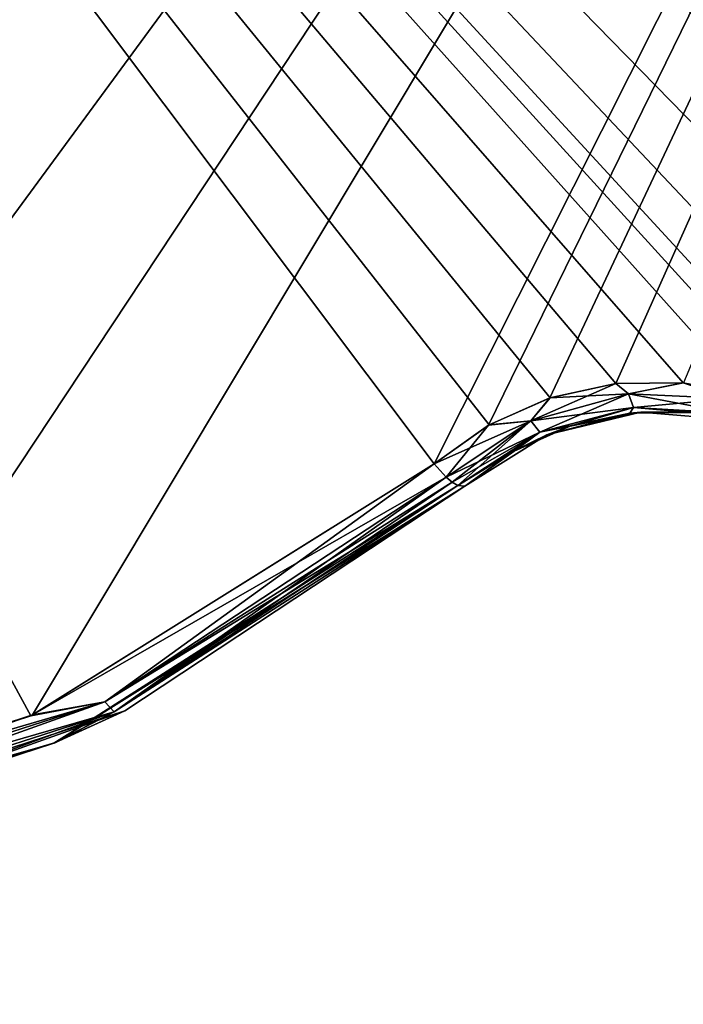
# Model space of a CAD drawing. Header units: millimetres. Extents: x -125 to 125, y -46 to 12.
# Tile 58 of 256: x -45.53 to -43.34, y -44.38 to -41.13. Entities that reach past the tile are written whole.
import ezdxf

# ---------------------------------------------------------------- set-up
doc = ezdxf.new("R2010")
doc.units = ezdxf.units.MM
doc.header["$LTSCALE"] = 26.699852
for name, color, linetype in [('140', 7, 'CONTINUOUS'), ('160', 7, 'CONTINUOUS'), ('182', 7, 'CONTINUOUS'), ('183', 7, 'CONTINUOUS'), ('266', 7, 'CONTINUOUS'), ('267', 7, 'CONTINUOUS'), ('304', 7, 'CONTINUOUS'), ('305', 7, 'CONTINUOUS')]:
    doc.layers.add(name, color=color, linetype=linetype)

msp = doc.modelspace()

# ---------------------------------------------------------------- linework, layer by layer
at = {"layer": '140', "linetype": 'CONTINUOUS'}
for points in [[(-44.0562, -42.6738, 111.2959), (-44.0562, -42.6738, 115.885), (-45.4136, -43.5218, 115.3541), (-44.0562, -42.6738, 111.2959)], [(-45.1785, -43.4158, 111.2959), (-44.0562, -42.6738, 111.2959), (-45.4136, -43.5218, 115.3541), (-45.1785, -43.4158, 111.2959)], [(-44.0562, -42.6738, -115.885), (-45.1785, -43.4158, -103.9394), (-45.4078, -43.5193, -115.3564), (-44.0562, -42.6738, -115.885)], [(-44.0562, -42.6738, 39.5508), (-45.1785, -43.4158, 39.5508), (-44.0562, -42.6738, 32.7794), (-44.0562, -42.6738, 39.5508)], [(-44.0562, -42.6738, 32.7794), (-45.1785, -43.4158, 39.5508), (-44.0562, -42.6738, 27.5933), (-44.0562, -42.6738, 32.7794)], [(-44.0562, -42.6738, 27.5933), (-45.1785, -43.4158, 39.5508), (-45.1785, -43.4158, 27.5933), (-44.0562, -42.6738, 27.5933)], [(-44.0562, -42.6738, 56.6945), (-45.1785, -43.4158, 63.4658), (-44.0562, -42.6738, 51.5083), (-44.0562, -42.6738, 56.6945)], [(-44.0562, -42.6738, 51.5083), (-45.1785, -43.4158, 63.4658), (-45.1785, -43.4158, 51.5083), (-44.0562, -42.6738, 51.5083)], [(-44.0562, -42.6738, 51.5083), (-45.1785, -43.4158, 51.5083), (-44.0562, -42.6738, 44.7369), (-44.0562, -42.6738, 51.5083)], [(-44.0562, -42.6738, 44.7369), (-45.1785, -43.4158, 51.5083), (-44.0562, -42.6738, 39.5508), (-44.0562, -42.6738, 44.7369)], [(-44.0562, -42.6738, 39.5508), (-45.1785, -43.4158, 51.5083), (-45.1785, -43.4158, 39.5508), (-44.0562, -42.6738, 39.5508)], [(-44.0562, -42.6738, 15.6357), (-45.1785, -43.4158, 15.6357), (-44.0562, -42.6738, 8.8644), (-44.0562, -42.6738, 15.6357)], [(-44.0562, -42.6738, 8.8644), (-45.1785, -43.4158, 15.6357), (-44.0562, -42.6738, 3.6782), (-44.0562, -42.6738, 8.8644)], [(-44.0562, -42.6738, 3.6782), (-45.1785, -43.4158, 15.6357), (-45.1785, -43.4158, 3.6782), (-44.0562, -42.6738, 3.6782)], [(-44.0562, -42.6738, 3.6782), (-45.1785, -43.4158, 3.6782), (-44.0562, -42.6738, -3.0931), (-44.0562, -42.6738, 3.6782)], [(-44.0562, -42.6738, 27.5933), (-45.1785, -43.4158, 27.5933), (-44.0562, -42.6738, 20.8219), (-44.0562, -42.6738, 27.5933)], [(-44.0562, -42.6738, 20.8219), (-45.1785, -43.4158, 27.5933), (-44.0562, -42.6738, 15.6357), (-44.0562, -42.6738, 20.8219)], [(-44.0562, -42.6738, 15.6357), (-45.1785, -43.4158, 27.5933), (-45.1785, -43.4158, 15.6357), (-44.0562, -42.6738, 15.6357)], [(-44.0562, -42.6738, 99.3384), (-45.1785, -43.4158, 99.3384), (-44.0562, -42.6738, 92.567), (-44.0562, -42.6738, 99.3384)], [(-44.0562, -42.6738, 92.567), (-45.1785, -43.4158, 99.3384), (-44.0562, -42.6738, 87.3808), (-44.0562, -42.6738, 92.567)], [(-44.0562, -42.6738, 87.3808), (-45.1785, -43.4158, 99.3384), (-45.1785, -43.4158, 87.3808), (-44.0562, -42.6738, 87.3808)], [(-44.0562, -42.6738, 111.2959), (-45.1785, -43.4158, 111.2959), (-44.0562, -42.6738, 104.5245), (-44.0562, -42.6738, 111.2959)], [(-44.0562, -42.6738, 104.5245), (-45.1785, -43.4158, 111.2959), (-44.0562, -42.6738, 99.3384), (-44.0562, -42.6738, 104.5245)], [(-44.0562, -42.6738, 99.3384), (-45.1785, -43.4158, 111.2959), (-45.1785, -43.4158, 99.3384), (-44.0562, -42.6738, 99.3384)], [(-44.0562, -42.6738, 75.4233), (-45.1785, -43.4158, 75.4233), (-44.0562, -42.6738, 68.652), (-44.0562, -42.6738, 75.4233)], [(-44.0562, -42.6738, 68.652), (-45.1785, -43.4158, 75.4233), (-44.0562, -42.6738, 63.4658), (-44.0562, -42.6738, 68.652)], [(-44.0562, -42.6738, 63.4658), (-45.1785, -43.4158, 75.4233), (-45.1785, -43.4158, 63.4658), (-44.0562, -42.6738, 63.4658)], [(-44.0562, -42.6738, 63.4658), (-45.1785, -43.4158, 63.4658), (-44.0562, -42.6738, 56.6945), (-44.0562, -42.6738, 63.4658)], [(-44.0562, -42.6738, 87.3808), (-45.1785, -43.4158, 87.3808), (-44.0562, -42.6738, 80.6095), (-44.0562, -42.6738, 87.3808)], [(-44.0562, -42.6738, 80.6095), (-45.1785, -43.4158, 87.3808), (-44.0562, -42.6738, 75.4233), (-44.0562, -42.6738, 80.6095)], [(-44.0562, -42.6738, 75.4233), (-45.1785, -43.4158, 87.3808), (-45.1785, -43.4158, 75.4233), (-44.0562, -42.6738, 75.4233)], [(-44.0562, -42.6738, -80.0244), (-45.1785, -43.4158, -80.0244), (-44.0562, -42.6738, -86.7957), (-44.0562, -42.6738, -80.0244)], [(-44.0562, -42.6738, -86.7957), (-45.1785, -43.4158, -80.0244), (-44.0562, -42.6738, -91.9819), (-44.0562, -42.6738, -86.7957)], [(-44.0562, -42.6738, -91.9819), (-45.1785, -43.4158, -80.0244), (-45.1785, -43.4158, -91.9819), (-44.0562, -42.6738, -91.9819)], [(-44.0562, -42.6738, -62.8807), (-45.1785, -43.4158, -56.1094), (-44.0562, -42.6738, -68.0669), (-44.0562, -42.6738, -62.8807)], [(-44.0562, -42.6738, -68.0669), (-45.1785, -43.4158, -56.1094), (-45.1785, -43.4158, -68.0669), (-44.0562, -42.6738, -68.0669)], [(-44.0562, -42.6738, -68.0669), (-45.1785, -43.4158, -68.0669), (-44.0562, -42.6738, -74.8382), (-44.0562, -42.6738, -68.0669)], [(-44.0562, -42.6738, -74.8382), (-45.1785, -43.4158, -68.0669), (-44.0562, -42.6738, -80.0244), (-44.0562, -42.6738, -74.8382)], [(-44.0562, -42.6738, -80.0244), (-45.1785, -43.4158, -68.0669), (-45.1785, -43.4158, -80.0244), (-44.0562, -42.6738, -80.0244)], [(-44.0562, -42.6738, -103.9394), (-45.1785, -43.4158, -103.9394), (-44.0562, -42.6738, -110.7108), (-44.0562, -42.6738, -103.9394)], [(-44.0562, -42.6738, -110.7108), (-45.1785, -43.4158, -103.9394), (-44.0562, -42.6738, -115.885), (-44.0562, -42.6738, -110.7108)], [(-44.0562, -42.6738, -91.9819), (-45.1785, -43.4158, -91.9819), (-44.0562, -42.6738, -98.7533), (-44.0562, -42.6738, -91.9819)], [(-44.0562, -42.6738, -98.7533), (-45.1785, -43.4158, -91.9819), (-44.0562, -42.6738, -103.9394), (-44.0562, -42.6738, -98.7533)], [(-44.0562, -42.6738, -103.9394), (-45.1785, -43.4158, -91.9819), (-45.1785, -43.4158, -103.9394), (-44.0562, -42.6738, -103.9394)], [(-44.0562, -42.6738, -20.2368), (-45.1785, -43.4158, -20.2368), (-44.0562, -42.6738, -27.0082), (-44.0562, -42.6738, -20.2368)], [(-44.0562, -42.6738, -27.0082), (-45.1785, -43.4158, -20.2368), (-44.0562, -42.6738, -32.1943), (-44.0562, -42.6738, -27.0082)], [(-44.0562, -42.6738, -32.1943), (-45.1785, -43.4158, -20.2368), (-45.1785, -43.4158, -32.1943), (-44.0562, -42.6738, -32.1943)], [(-44.0562, -42.6738, -3.0931), (-45.1785, -43.4158, 3.6782), (-44.0562, -42.6738, -8.2793), (-44.0562, -42.6738, -3.0931)], [(-44.0562, -42.6738, -8.2793), (-45.1785, -43.4158, 3.6782), (-45.1785, -43.4158, -8.2793), (-44.0562, -42.6738, -8.2793)], [(-44.0562, -42.6738, -8.2793), (-45.1785, -43.4158, -8.2793), (-44.0562, -42.6738, -15.0506), (-44.0562, -42.6738, -8.2793)], [(-44.0562, -42.6738, -15.0506), (-45.1785, -43.4158, -8.2793), (-44.0562, -42.6738, -20.2368), (-44.0562, -42.6738, -15.0506)], [(-44.0562, -42.6738, -20.2368), (-45.1785, -43.4158, -8.2793), (-45.1785, -43.4158, -20.2368), (-44.0562, -42.6738, -20.2368)], [(-44.0562, -42.6738, -44.1518), (-45.1785, -43.4158, -44.1518), (-44.0562, -42.6738, -50.9232), (-44.0562, -42.6738, -44.1518)], [(-44.0562, -42.6738, -50.9232), (-45.1785, -43.4158, -44.1518), (-44.0562, -42.6738, -56.1094), (-44.0562, -42.6738, -50.9232)], [(-44.0562, -42.6738, -56.1094), (-45.1785, -43.4158, -44.1518), (-45.1785, -43.4158, -56.1094), (-44.0562, -42.6738, -56.1094)], [(-44.0562, -42.6738, -56.1094), (-45.1785, -43.4158, -56.1094), (-44.0562, -42.6738, -62.8807), (-44.0562, -42.6738, -56.1094)], [(-44.0562, -42.6738, -32.1943), (-45.1785, -43.4158, -32.1943), (-44.0562, -42.6738, -38.9657), (-44.0562, -42.6738, -32.1943)], [(-44.0562, -42.6738, -38.9657), (-45.1785, -43.4158, -32.1943), (-44.0562, -42.6738, -44.1518), (-44.0562, -42.6738, -38.9657)], [(-44.0562, -42.6738, -44.1518), (-45.1785, -43.4158, -32.1943), (-45.1785, -43.4158, -44.1518), (-44.0562, -42.6738, -44.1518)], [(-45.1785, -43.4158, 39.5508), (-46.4581, -43.8317, 51.5083), (-46.4581, -43.8317, 39.5508), (-45.1785, -43.4158, 39.5508)], [(-45.1785, -43.4158, 39.5508), (-46.4581, -43.8317, 39.5508), (-45.1785, -43.4158, 27.5933), (-45.1785, -43.4158, 39.5508)], [(-45.1785, -43.4158, 27.5933), (-46.4581, -43.8317, 39.5508), (-46.4581, -43.8317, 27.5933), (-45.1785, -43.4158, 27.5933)], [(-45.1785, -43.4158, 63.4658), (-46.4581, -43.8317, 63.4658), (-45.1785, -43.4158, 51.5083), (-45.1785, -43.4158, 63.4658)], [(-45.1785, -43.4158, 51.5083), (-46.4581, -43.8317, 63.4658), (-46.4581, -43.8317, 51.5083), (-45.1785, -43.4158, 51.5083)], [(-45.1785, -43.4158, 51.5083), (-46.4581, -43.8317, 51.5083), (-45.1785, -43.4158, 39.5508), (-45.1785, -43.4158, 51.5083)], [(-45.1785, -43.4158, 15.6357), (-46.4581, -43.8317, 15.6357), (-45.1785, -43.4158, 3.6782), (-45.1785, -43.4158, 15.6357)], [(-45.1785, -43.4158, 3.6782), (-46.4581, -43.8317, 15.6357), (-46.4581, -43.8317, 3.6782), (-45.1785, -43.4158, 3.6782)], [(-45.1785, -43.4158, 27.5933), (-46.4581, -43.8317, 27.5933), (-45.1785, -43.4158, 15.6357), (-45.1785, -43.4158, 27.5933)], [(-45.1785, -43.4158, 15.6357), (-46.4581, -43.8317, 27.5933), (-46.4581, -43.8317, 15.6357), (-45.1785, -43.4158, 15.6357)], [(-45.1785, -43.4158, 99.3384), (-46.4581, -43.8317, 99.3384), (-45.1785, -43.4158, 87.3808), (-45.1785, -43.4158, 99.3384)], [(-45.1785, -43.4158, 87.3808), (-46.4581, -43.8317, 99.3384), (-46.4581, -43.8317, 87.3808), (-45.1785, -43.4158, 87.3808)], [(-46.4581, -43.8317, 111.2959), (-45.1785, -43.4158, 111.2959), (-46.189, -43.7753, 115.0471), (-46.4581, -43.8317, 111.2959)], [(-45.1785, -43.4158, 111.2959), (-46.4581, -43.8317, 111.2959), (-45.1785, -43.4158, 99.3384), (-45.1785, -43.4158, 111.2959)], [(-45.1785, -43.4158, 99.3384), (-46.4581, -43.8317, 111.2959), (-46.4581, -43.8317, 99.3384), (-45.1785, -43.4158, 99.3384)], [(-45.1785, -43.4158, 75.4233), (-46.4581, -43.8317, 75.4233), (-45.1785, -43.4158, 63.4658), (-45.1785, -43.4158, 75.4233)], [(-45.1785, -43.4158, 63.4658), (-46.4581, -43.8317, 75.4233), (-46.4581, -43.8317, 63.4658), (-45.1785, -43.4158, 63.4658)], [(-45.1785, -43.4158, 87.3808), (-46.4581, -43.8317, 87.3808), (-45.1785, -43.4158, 75.4233), (-45.1785, -43.4158, 87.3808)], [(-45.1785, -43.4158, 75.4233), (-46.4581, -43.8317, 87.3808), (-46.4581, -43.8317, 75.4233), (-45.1785, -43.4158, 75.4233)], [(-45.1785, -43.4158, 3.6782), (-46.4581, -43.8317, 3.6782), (-45.1785, -43.4158, -8.2793), (-45.1785, -43.4158, 3.6782)], [(-45.1785, -43.4158, -80.0244), (-46.4581, -43.8317, -80.0244), (-45.1785, -43.4158, -91.9819), (-45.1785, -43.4158, -80.0244)], [(-45.1785, -43.4158, -91.9819), (-46.4581, -43.8317, -80.0244), (-46.4581, -43.8317, -91.9819), (-45.1785, -43.4158, -91.9819)], [(-45.1785, -43.4158, -80.0244), (-46.4581, -43.8317, -68.0669), (-46.4581, -43.8317, -80.0244), (-45.1785, -43.4158, -80.0244)], [(-45.1785, -43.4158, -68.0669), (-46.4581, -43.8317, -56.1094), (-46.4581, -43.8317, -68.0669), (-45.1785, -43.4158, -68.0669)], [(-45.1785, -43.4158, -68.0669), (-46.4581, -43.8317, -68.0669), (-45.1785, -43.4158, -80.0244), (-45.1785, -43.4158, -68.0669)], [(-45.1785, -43.4158, -103.9394), (-46.4581, -43.8317, -103.9394), (-45.4078, -43.5193, -115.3564), (-45.1785, -43.4158, -103.9394)], [(-45.1785, -43.4158, -91.9819), (-46.4581, -43.8317, -91.9819), (-45.1785, -43.4158, -103.9394), (-45.1785, -43.4158, -91.9819)], [(-45.1785, -43.4158, -103.9394), (-46.4581, -43.8317, -91.9819), (-46.4581, -43.8317, -103.9394), (-45.1785, -43.4158, -103.9394)], [(-45.1785, -43.4158, -20.2368), (-46.4581, -43.8317, -20.2368), (-45.1785, -43.4158, -32.1943), (-45.1785, -43.4158, -20.2368)], [(-45.1785, -43.4158, -32.1943), (-46.4581, -43.8317, -20.2368), (-46.4581, -43.8317, -32.1943), (-45.1785, -43.4158, -32.1943)], [(-45.1785, -43.4158, -20.2368), (-46.4581, -43.8317, -8.2793), (-46.4581, -43.8317, -20.2368), (-45.1785, -43.4158, -20.2368)], [(-45.1785, -43.4158, -8.2793), (-46.4581, -43.8317, 3.6782), (-46.4581, -43.8317, -8.2793), (-45.1785, -43.4158, -8.2793)], [(-45.1785, -43.4158, -8.2793), (-46.4581, -43.8317, -8.2793), (-45.1785, -43.4158, -20.2368), (-45.1785, -43.4158, -8.2793)], [(-45.1785, -43.4158, -44.1518), (-46.4581, -43.8317, -44.1518), (-45.1785, -43.4158, -56.1094), (-45.1785, -43.4158, -44.1518)], [(-45.1785, -43.4158, -56.1094), (-46.4581, -43.8317, -44.1518), (-46.4581, -43.8317, -56.1094), (-45.1785, -43.4158, -56.1094)], [(-45.1785, -43.4158, -56.1094), (-46.4581, -43.8317, -56.1094), (-45.1785, -43.4158, -68.0669), (-45.1785, -43.4158, -56.1094)], [(-45.1785, -43.4158, -32.1943), (-46.4581, -43.8317, -32.1943), (-45.1785, -43.4158, -44.1518), (-45.1785, -43.4158, -32.1943)], [(-45.1785, -43.4158, -44.1518), (-46.4581, -43.8317, -32.1943), (-46.4581, -43.8317, -44.1518), (-45.1785, -43.4158, -44.1518)], [(-46.189, -43.7753, 115.0471), (-45.1785, -43.4158, 111.2959), (-45.4136, -43.5218, 115.3541), (-46.189, -43.7753, 115.0471)], [(-45.4078, -43.5193, -115.3564), (-46.4581, -43.8317, -103.9394), (-46.1786, -43.7727, -115.0513), (-45.4078, -43.5193, -115.3564)]]:
    msp.add_3dface(points, dxfattribs=at)
at = {"layer": '160', "linetype": 'CONTINUOUS'}
for points in [[(-43.4753, -42.4292, -110.7108), (-43.7855, -42.5045, -98.7533), (-43.7855, -42.5045, -110.7108), (-43.4753, -42.4292, -110.7108)], [(-43.4753, -42.4292, -110.7108), (-43.7855, -42.5045, -110.7108), (-43.5112, -42.4326, -116.1164), (-43.4753, -42.4292, -110.7108)], [(-43.4753, -42.4292, -98.7533), (-43.7855, -42.5045, -86.7957), (-43.7855, -42.5045, -98.7533), (-43.4753, -42.4292, -98.7533)], [(-43.4753, -42.4292, -86.7957), (-43.7855, -42.5045, -86.7957), (-43.4753, -42.4292, -98.7533), (-43.4753, -42.4292, -86.7957)], [(-43.4753, -42.4292, -86.7957), (-43.7855, -42.5045, -74.8382), (-43.7855, -42.5045, -86.7957), (-43.4753, -42.4292, -86.7957)], [(-43.4753, -42.4292, -74.8382), (-43.7855, -42.5045, -74.8382), (-43.4753, -42.4292, -86.7957), (-43.4753, -42.4292, -74.8382)], [(-43.4753, -42.4292, -98.7533), (-43.7855, -42.5045, -98.7533), (-43.4753, -42.4292, -110.7108), (-43.4753, -42.4292, -98.7533)], [(-43.4753, -42.4292, 92.567), (-43.7855, -42.5045, 104.5245), (-43.7855, -42.5045, 92.567), (-43.4753, -42.4292, 92.567)], [(-43.4753, -42.4292, 8.8644), (-43.7855, -42.5045, 20.8219), (-43.7855, -42.5045, 8.8644), (-43.4753, -42.4292, 8.8644)], [(-43.4753, -42.4292, -50.9232), (-43.7855, -42.5045, -38.9657), (-43.7855, -42.5045, -50.9232), (-43.4753, -42.4292, -50.9232)], [(-43.4753, -42.4292, 92.567), (-43.7855, -42.5045, 92.567), (-43.4753, -42.4292, 80.6095), (-43.4753, -42.4292, 92.567)], [(-43.4753, -42.4292, -15.0506), (-43.7855, -42.5045, -15.0506), (-43.4753, -42.4292, -27.0082), (-43.4753, -42.4292, -15.0506)], [(-43.4753, -42.4292, -62.8807), (-43.7855, -42.5045, -50.9232), (-43.7855, -42.5045, -62.8807), (-43.4753, -42.4292, -62.8807)], [(-43.4753, -42.4292, -50.9232), (-43.7855, -42.5045, -50.9232), (-43.4753, -42.4292, -62.8807), (-43.4753, -42.4292, -50.9232)], [(-43.4753, -42.4292, 20.8219), (-43.7855, -42.5045, 20.8219), (-43.4753, -42.4292, 8.8644), (-43.4753, -42.4292, 20.8219)], [(-43.4753, -42.4292, -38.9657), (-43.7855, -42.5045, -38.9657), (-43.4753, -42.4292, -50.9232), (-43.4753, -42.4292, -38.9657)], [(-43.4753, -42.4292, 56.6945), (-43.7855, -42.5045, 56.6945), (-43.4753, -42.4292, 44.7369), (-43.4753, -42.4292, 56.6945)], [(-43.4753, -42.4292, 80.6095), (-43.7855, -42.5045, 80.6095), (-43.4753, -42.4292, 68.652), (-43.4753, -42.4292, 80.6095)], [(-43.4753, -42.4292, -27.0082), (-43.7855, -42.5045, -15.0506), (-43.7855, -42.5045, -27.0082), (-43.4753, -42.4292, -27.0082)], [(-43.4753, -42.4292, 80.6095), (-43.7855, -42.5045, 92.567), (-43.7855, -42.5045, 80.6095), (-43.4753, -42.4292, 80.6095)], [(-43.4753, -42.4292, -38.9657), (-43.7855, -42.5045, -27.0082), (-43.7855, -42.5045, -38.9657), (-43.4753, -42.4292, -38.9657)], [(-43.4753, -42.4292, 56.6945), (-43.7855, -42.5045, 68.652), (-43.7855, -42.5045, 56.6945), (-43.4753, -42.4292, 56.6945)], [(-43.4753, -42.4292, -27.0082), (-43.7855, -42.5045, -27.0082), (-43.4753, -42.4292, -38.9657), (-43.4753, -42.4292, -27.0082)], [(-43.4753, -42.4292, 68.652), (-43.7855, -42.5045, 80.6095), (-43.7855, -42.5045, 68.652), (-43.4753, -42.4292, 68.652)], [(-43.4753, -42.4292, 32.7794), (-43.7855, -42.5045, 32.7794), (-43.4753, -42.4292, 20.8219), (-43.4753, -42.4292, 32.7794)], [(-43.7855, -42.5045, 104.5245), (-43.4753, -42.4292, 104.5245), (-43.7083, -42.4757, 116.034), (-43.7855, -42.5045, 104.5245)], [(-43.4753, -42.4292, 32.7794), (-43.7855, -42.5045, 44.7369), (-43.7855, -42.5045, 32.7794), (-43.4753, -42.4292, 32.7794)], [(-43.4753, -42.4292, -3.0931), (-43.7855, -42.5045, -3.0931), (-43.4753, -42.4292, -15.0506), (-43.4753, -42.4292, -3.0931)], [(-43.4753, -42.4292, 104.5245), (-43.7855, -42.5045, 104.5245), (-43.4753, -42.4292, 92.567), (-43.4753, -42.4292, 104.5245)], [(-43.4753, -42.4292, -15.0506), (-43.7855, -42.5045, -3.0931), (-43.7855, -42.5045, -15.0506), (-43.4753, -42.4292, -15.0506)], [(-43.4753, -42.4292, 20.8219), (-43.7855, -42.5045, 32.7794), (-43.7855, -42.5045, 20.8219), (-43.4753, -42.4292, 20.8219)], [(-43.4753, -42.4292, -3.0931), (-43.7855, -42.5045, 8.8644), (-43.7855, -42.5045, -3.0931), (-43.4753, -42.4292, -3.0931)], [(-43.4753, -42.4292, 8.8644), (-43.7855, -42.5045, 8.8644), (-43.4753, -42.4292, -3.0931), (-43.4753, -42.4292, 8.8644)], [(-43.4753, -42.4292, -74.8382), (-43.7855, -42.5045, -62.8807), (-43.7855, -42.5045, -74.8382), (-43.4753, -42.4292, -74.8382)], [(-43.4753, -42.4292, -62.8807), (-43.7855, -42.5045, -62.8807), (-43.4753, -42.4292, -74.8382), (-43.4753, -42.4292, -62.8807)], [(-43.4753, -42.4292, 44.7369), (-43.7855, -42.5045, 56.6945), (-43.7855, -42.5045, 44.7369), (-43.4753, -42.4292, 44.7369)], [(-43.4753, -42.4292, 44.7369), (-43.7855, -42.5045, 44.7369), (-43.4753, -42.4292, 32.7794), (-43.4753, -42.4292, 44.7369)], [(-43.4753, -42.4292, 68.652), (-43.7855, -42.5045, 68.652), (-43.4753, -42.4292, 56.6945), (-43.4753, -42.4292, 68.652)], [(-43.5112, -42.4326, -116.1164), (-43.7855, -42.5045, -110.7108), (-43.7092, -42.476, -116.0337), (-43.5112, -42.4326, -116.1164)], [(-43.7083, -42.4757, 116.034), (-43.4753, -42.4292, 104.5245), (-43.5114, -42.4327, 116.1163), (-43.7083, -42.4757, 116.034)], [(-43.5114, -42.4327, 116.1163), (-43.4753, -42.4292, 104.5245), (-43.3091, -42.43, 116.1995), (-43.5114, -42.4327, 116.1163)], [(-43.3088, -42.4301, -116.1996), (-43.4753, -42.4292, -110.7108), (-43.5112, -42.4326, -116.1164), (-43.3088, -42.4301, -116.1996)], [(-43.1572, -42.4554, -110.7108), (-43.4753, -42.4292, -98.7533), (-43.4753, -42.4292, -110.7108), (-43.1572, -42.4554, -110.7108)], [(-43.1572, -42.4554, -110.7108), (-43.4753, -42.4292, -110.7108), (-43.3088, -42.4301, -116.1996), (-43.1572, -42.4554, -110.7108)], [(-43.1572, -42.4554, -98.7533), (-43.4753, -42.4292, -86.7957), (-43.4753, -42.4292, -98.7533), (-43.1572, -42.4554, -98.7533)], [(-43.1572, -42.4554, -86.7957), (-43.4753, -42.4292, -86.7957), (-43.1572, -42.4554, -98.7533), (-43.1572, -42.4554, -86.7957)], [(-43.1572, -42.4554, -86.7957), (-43.4753, -42.4292, -74.8382), (-43.4753, -42.4292, -86.7957), (-43.1572, -42.4554, -86.7957)], [(-43.1572, -42.4554, -98.7533), (-43.4753, -42.4292, -98.7533), (-43.1572, -42.4554, -110.7108), (-43.1572, -42.4554, -98.7533)], [(-43.1572, -42.4554, 92.567), (-43.4753, -42.4292, 92.567), (-43.1572, -42.4554, 80.6095), (-43.1572, -42.4554, 92.567)], [(-43.1572, -42.4554, 8.8644), (-43.4753, -42.4292, 8.8644), (-43.1572, -42.4554, -3.0931), (-43.1572, -42.4554, 8.8644)], [(-43.1572, -42.4554, -50.9232), (-43.4753, -42.4292, -38.9657), (-43.4753, -42.4292, -50.9232), (-43.1572, -42.4554, -50.9232)], [(-43.1572, -42.4554, -62.8807), (-43.4753, -42.4292, -50.9232), (-43.4753, -42.4292, -62.8807), (-43.1572, -42.4554, -62.8807)], [(-43.1572, -42.4554, -50.9232), (-43.4753, -42.4292, -50.9232), (-43.1572, -42.4554, -62.8807), (-43.1572, -42.4554, -50.9232)], [(-43.1572, -42.4554, 44.7369), (-43.4753, -42.4292, 56.6945), (-43.4753, -42.4292, 44.7369), (-43.1572, -42.4554, 44.7369)], [(-43.1572, -42.4554, 8.8644), (-43.4753, -42.4292, 20.8219), (-43.4753, -42.4292, 8.8644), (-43.1572, -42.4554, 8.8644)], [(-43.1572, -42.4554, -27.0082), (-43.4753, -42.4292, -27.0082), (-43.1572, -42.4554, -38.9657), (-43.1572, -42.4554, -27.0082)], [(-43.1572, -42.4554, 80.6095), (-43.4753, -42.4292, 80.6095), (-43.1572, -42.4554, 68.652), (-43.1572, -42.4554, 80.6095)], [(-43.1572, -42.4554, 56.6945), (-43.4753, -42.4292, 56.6945), (-43.1572, -42.4554, 44.7369), (-43.1572, -42.4554, 56.6945)], [(-43.1572, -42.4554, 68.652), (-43.4753, -42.4292, 80.6095), (-43.4753, -42.4292, 68.652), (-43.1572, -42.4554, 68.652)], [(-43.1572, -42.4554, -38.9657), (-43.4753, -42.4292, -38.9657), (-43.1572, -42.4554, -50.9232), (-43.1572, -42.4554, -38.9657)], [(-43.1572, -42.4554, 80.6095), (-43.4753, -42.4292, 92.567), (-43.4753, -42.4292, 80.6095), (-43.1572, -42.4554, 80.6095)], [(-43.1572, -42.4554, -27.0082), (-43.4753, -42.4292, -15.0506), (-43.4753, -42.4292, -27.0082), (-43.1572, -42.4554, -27.0082)], [(-43.1572, -42.4554, -38.9657), (-43.4753, -42.4292, -27.0082), (-43.4753, -42.4292, -38.9657), (-43.1572, -42.4554, -38.9657)], [(-43.1572, -42.4554, -62.8807), (-43.4753, -42.4292, -62.8807), (-43.1572, -42.4554, -74.8382), (-43.1572, -42.4554, -62.8807)], [(-43.1572, -42.4554, 20.8219), (-43.4753, -42.4292, 32.7794), (-43.4753, -42.4292, 20.8219), (-43.1572, -42.4554, 20.8219)], [(-43.1572, -42.4554, -15.0506), (-43.4753, -42.4292, -3.0931), (-43.4753, -42.4292, -15.0506), (-43.1572, -42.4554, -15.0506)], [(-43.1572, -42.4554, -3.0931), (-43.4753, -42.4292, -3.0931), (-43.1572, -42.4554, -15.0506), (-43.1572, -42.4554, -3.0931)], [(-43.1572, -42.4554, -3.0931), (-43.4753, -42.4292, 8.8644), (-43.4753, -42.4292, -3.0931), (-43.1572, -42.4554, -3.0931)], [(-43.4753, -42.4292, 104.5245), (-43.1572, -42.4554, 104.5245), (-43.3091, -42.43, 116.1995), (-43.4753, -42.4292, 104.5245)], [(-43.1572, -42.4554, 104.5245), (-43.4753, -42.4292, 104.5245), (-43.1572, -42.4554, 92.567), (-43.1572, -42.4554, 104.5245)], [(-43.1572, -42.4554, 32.7794), (-43.4753, -42.4292, 32.7794), (-43.1572, -42.4554, 20.8219), (-43.1572, -42.4554, 32.7794)], [(-43.1572, -42.4554, 32.7794), (-43.4753, -42.4292, 44.7369), (-43.4753, -42.4292, 32.7794), (-43.1572, -42.4554, 32.7794)], [(-43.1572, -42.4554, 92.567), (-43.4753, -42.4292, 104.5245), (-43.4753, -42.4292, 92.567), (-43.1572, -42.4554, 92.567)], [(-43.1572, -42.4554, 56.6945), (-43.4753, -42.4292, 68.652), (-43.4753, -42.4292, 56.6945), (-43.1572, -42.4554, 56.6945)], [(-43.1572, -42.4554, 20.8219), (-43.4753, -42.4292, 20.8219), (-43.1572, -42.4554, 8.8644), (-43.1572, -42.4554, 20.8219)], [(-43.1572, -42.4554, -74.8382), (-43.4753, -42.4292, -62.8807), (-43.4753, -42.4292, -74.8382), (-43.1572, -42.4554, -74.8382)], [(-43.1572, -42.4554, -15.0506), (-43.4753, -42.4292, -15.0506), (-43.1572, -42.4554, -27.0082), (-43.1572, -42.4554, -15.0506)], [(-43.1572, -42.4554, 68.652), (-43.4753, -42.4292, 68.652), (-43.1572, -42.4554, 56.6945), (-43.1572, -42.4554, 68.652)], [(-43.1572, -42.4554, -74.8382), (-43.4753, -42.4292, -74.8382), (-43.1572, -42.4554, -86.7957), (-43.1572, -42.4554, -74.8382)], [(-43.1572, -42.4554, 44.7369), (-43.4753, -42.4292, 44.7369), (-43.1572, -42.4554, 32.7794), (-43.1572, -42.4554, 44.7369)], [(-44.0562, -42.6738, 27.5933), (-44.0562, -42.6738, 20.8219), (-43.7855, -42.5045, 20.8219), (-44.0562, -42.6738, 27.5933)], [(-44.0562, -42.6738, 20.8219), (-44.0562, -42.6738, 15.6357), (-43.7855, -42.5045, 8.8644), (-44.0562, -42.6738, 20.8219)], [(-44.0562, -42.6738, -15.0506), (-44.0562, -42.6738, -20.2368), (-43.7855, -42.5045, -27.0082), (-44.0562, -42.6738, -15.0506)], [(-44.0562, -42.6738, 99.3384), (-44.0562, -42.6738, 92.567), (-43.7855, -42.5045, 92.567), (-44.0562, -42.6738, 99.3384)], [(-43.7855, -42.5045, 104.5245), (-44.0562, -42.6738, 104.5245), (-43.7855, -42.5045, 92.567), (-43.7855, -42.5045, 104.5245)], [(-44.0562, -42.6738, 32.7794), (-44.0562, -42.6738, 27.5933), (-43.7855, -42.5045, 20.8219), (-44.0562, -42.6738, 32.7794)], [(-44.0562, -42.6738, 104.5245), (-44.0562, -42.6738, 99.3384), (-43.7855, -42.5045, 92.567), (-44.0562, -42.6738, 104.5245)], [(-43.7855, -42.5045, 32.7794), (-44.0562, -42.6738, 32.7794), (-43.7855, -42.5045, 20.8219), (-43.7855, -42.5045, 32.7794)], [(-44.0562, -42.6738, -3.0931), (-44.0562, -42.6738, -8.2793), (-43.7855, -42.5045, -15.0506), (-44.0562, -42.6738, -3.0931)], [(-44.0562, -42.6738, 39.5508), (-44.0562, -42.6738, 32.7794), (-43.7855, -42.5045, 32.7794), (-44.0562, -42.6738, 39.5508)], [(-44.0562, -42.6738, 44.7369), (-44.0562, -42.6738, 39.5508), (-43.7855, -42.5045, 32.7794), (-44.0562, -42.6738, 44.7369)], [(-43.7855, -42.5045, 44.7369), (-44.0562, -42.6738, 44.7369), (-43.7855, -42.5045, 32.7794), (-43.7855, -42.5045, 44.7369)], [(-44.0562, -42.6738, 111.2959), (-44.0562, -42.6738, 104.5245), (-43.7855, -42.5045, 104.5245), (-44.0562, -42.6738, 111.2959)], [(-44.0562, -42.6738, 115.885), (-43.7855, -42.5045, 104.5245), (-43.8911, -42.5565, 115.9564), (-44.0562, -42.6738, 115.885)], [(-44.0562, -42.6738, 115.885), (-44.0562, -42.6738, 111.2959), (-43.7855, -42.5045, 104.5245), (-44.0562, -42.6738, 115.885)], [(-44.0562, -42.6738, -8.2793), (-44.0562, -42.6738, -15.0506), (-43.7855, -42.5045, -15.0506), (-44.0562, -42.6738, -8.2793)], [(-43.7855, -42.5045, -3.0931), (-44.0562, -42.6738, -3.0931), (-43.7855, -42.5045, -15.0506), (-43.7855, -42.5045, -3.0931)], [(-44.0562, -42.6738, -62.8807), (-44.0562, -42.6738, -68.0669), (-43.7855, -42.5045, -74.8382), (-44.0562, -42.6738, -62.8807)], [(-43.7855, -42.5045, -62.8807), (-44.0562, -42.6738, -62.8807), (-43.7855, -42.5045, -74.8382), (-43.7855, -42.5045, -62.8807)], [(-44.0562, -42.6738, -68.0669), (-44.0562, -42.6738, -74.8382), (-43.7855, -42.5045, -74.8382), (-44.0562, -42.6738, -68.0669)], [(-43.7855, -42.5045, 56.6945), (-44.0562, -42.6738, 56.6945), (-43.7855, -42.5045, 44.7369), (-43.7855, -42.5045, 56.6945)], [(-44.0562, -42.6738, 63.4658), (-44.0562, -42.6738, 56.6945), (-43.7855, -42.5045, 56.6945), (-44.0562, -42.6738, 63.4658)], [(-43.7855, -42.5045, 68.652), (-44.0562, -42.6738, 68.652), (-43.7855, -42.5045, 56.6945), (-43.7855, -42.5045, 68.652)], [(-44.0562, -42.6738, 51.5083), (-44.0562, -42.6738, 44.7369), (-43.7855, -42.5045, 44.7369), (-44.0562, -42.6738, 51.5083)], [(-44.0562, -42.6738, 68.652), (-44.0562, -42.6738, 63.4658), (-43.7855, -42.5045, 56.6945), (-44.0562, -42.6738, 68.652)], [(-44.0562, -42.6738, -74.8382), (-44.0562, -42.6738, -80.0244), (-43.7855, -42.5045, -86.7957), (-44.0562, -42.6738, -74.8382)], [(-43.7855, -42.5045, -74.8382), (-44.0562, -42.6738, -74.8382), (-43.7855, -42.5045, -86.7957), (-43.7855, -42.5045, -74.8382)], [(-44.0562, -42.6738, -80.0244), (-44.0562, -42.6738, -86.7957), (-43.7855, -42.5045, -86.7957), (-44.0562, -42.6738, -80.0244)], [(-44.0562, -42.6738, -38.9657), (-44.0562, -42.6738, -44.1518), (-43.7855, -42.5045, -50.9232), (-44.0562, -42.6738, -38.9657)], [(-44.0562, -42.6738, 8.8644), (-44.0562, -42.6738, 3.6782), (-43.7855, -42.5045, -3.0931), (-44.0562, -42.6738, 8.8644)], [(-43.7855, -42.5045, 8.8644), (-44.0562, -42.6738, 8.8644), (-43.7855, -42.5045, -3.0931), (-43.7855, -42.5045, 8.8644)], [(-43.7855, -42.5045, -38.9657), (-44.0562, -42.6738, -38.9657), (-43.7855, -42.5045, -50.9232), (-43.7855, -42.5045, -38.9657)], [(-44.0562, -42.6738, -44.1518), (-44.0562, -42.6738, -50.9232), (-43.7855, -42.5045, -50.9232), (-44.0562, -42.6738, -44.1518)], [(-44.0562, -42.6738, 56.6945), (-44.0562, -42.6738, 51.5083), (-43.7855, -42.5045, 44.7369), (-44.0562, -42.6738, 56.6945)], [(-44.0562, -42.6738, -50.9232), (-44.0562, -42.6738, -56.1094), (-43.7855, -42.5045, -62.8807), (-44.0562, -42.6738, -50.9232)], [(-43.7855, -42.5045, -50.9232), (-44.0562, -42.6738, -50.9232), (-43.7855, -42.5045, -62.8807), (-43.7855, -42.5045, -50.9232)], [(-44.0562, -42.6738, -56.1094), (-44.0562, -42.6738, -62.8807), (-43.7855, -42.5045, -62.8807), (-44.0562, -42.6738, -56.1094)], [(-43.7855, -42.5045, -98.7533), (-44.0562, -42.6738, -98.7533), (-43.7855, -42.5045, -110.7108), (-43.7855, -42.5045, -98.7533)], [(-44.0562, -42.6738, -20.2368), (-44.0562, -42.6738, -27.0082), (-43.7855, -42.5045, -27.0082), (-44.0562, -42.6738, -20.2368)], [(-44.0562, -42.6738, -103.9394), (-44.0562, -42.6738, -110.7108), (-43.7855, -42.5045, -110.7108), (-44.0562, -42.6738, -103.9394)], [(-44.0562, -42.6738, 87.3808), (-44.0562, -42.6738, 80.6095), (-43.7855, -42.5045, 80.6095), (-44.0562, -42.6738, 87.3808)], [(-43.7855, -42.5045, -15.0506), (-44.0562, -42.6738, -15.0506), (-43.7855, -42.5045, -27.0082), (-43.7855, -42.5045, -15.0506)], [(-43.7855, -42.5045, 92.567), (-44.0562, -42.6738, 92.567), (-43.7855, -42.5045, 80.6095), (-43.7855, -42.5045, 92.567)], [(-43.7855, -42.5045, -110.7108), (-44.0562, -42.6738, -110.7108), (-43.8933, -42.5578, -115.9554), (-43.7855, -42.5045, -110.7108)], [(-44.0562, -42.6738, 15.6357), (-44.0562, -42.6738, 8.8644), (-43.7855, -42.5045, 8.8644), (-44.0562, -42.6738, 15.6357)], [(-44.0562, -42.6738, 92.567), (-44.0562, -42.6738, 87.3808), (-43.7855, -42.5045, 80.6095), (-44.0562, -42.6738, 92.567)], [(-43.7855, -42.5045, 20.8219), (-44.0562, -42.6738, 20.8219), (-43.7855, -42.5045, 8.8644), (-43.7855, -42.5045, 20.8219)], [(-44.0562, -42.6738, -86.7957), (-44.0562, -42.6738, -91.9819), (-43.7855, -42.5045, -98.7533), (-44.0562, -42.6738, -86.7957)], [(-43.7855, -42.5045, -86.7957), (-44.0562, -42.6738, -86.7957), (-43.7855, -42.5045, -98.7533), (-43.7855, -42.5045, -86.7957)], [(-44.0562, -42.6738, -91.9819), (-44.0562, -42.6738, -98.7533), (-43.7855, -42.5045, -98.7533), (-44.0562, -42.6738, -91.9819)], [(-44.0562, -42.6738, 75.4233), (-44.0562, -42.6738, 68.652), (-43.7855, -42.5045, 68.652), (-44.0562, -42.6738, 75.4233)], [(-43.7855, -42.5045, 80.6095), (-44.0562, -42.6738, 80.6095), (-43.7855, -42.5045, 68.652), (-43.7855, -42.5045, 80.6095)], [(-44.0562, -42.6738, 80.6095), (-44.0562, -42.6738, 75.4233), (-43.7855, -42.5045, 68.652), (-44.0562, -42.6738, 80.6095)], [(-44.0562, -42.6738, -32.1943), (-44.0562, -42.6738, -38.9657), (-43.7855, -42.5045, -38.9657), (-44.0562, -42.6738, -32.1943)], [(-43.7855, -42.5045, -27.0082), (-44.0562, -42.6738, -27.0082), (-43.7855, -42.5045, -38.9657), (-43.7855, -42.5045, -27.0082)], [(-44.0562, -42.6738, -27.0082), (-44.0562, -42.6738, -32.1943), (-43.7855, -42.5045, -38.9657), (-44.0562, -42.6738, -27.0082)], [(-44.0562, -42.6738, -98.7533), (-44.0562, -42.6738, -103.9394), (-43.7855, -42.5045, -110.7108), (-44.0562, -42.6738, -98.7533)], [(-44.0562, -42.6738, 3.6782), (-44.0562, -42.6738, -3.0931), (-43.7855, -42.5045, -3.0931), (-44.0562, -42.6738, 3.6782)], [(-43.7092, -42.476, -116.0337), (-43.7855, -42.5045, -110.7108), (-43.8933, -42.5578, -115.9554), (-43.7092, -42.476, -116.0337)], [(-43.8911, -42.5565, 115.9564), (-43.7855, -42.5045, 104.5245), (-43.7083, -42.4757, 116.034), (-43.8911, -42.5565, 115.9564)], [(-44.0562, -42.6738, -110.7108), (-44.0562, -42.6738, -115.885), (-43.8933, -42.5578, -115.9554), (-44.0562, -42.6738, -110.7108)]]:
    msp.add_3dface(points, dxfattribs=at)
at = {"layer": '182', "color": 7, "linetype": 'CONTINUOUS'}
for points in [[(-50.6152, -33.9986, -113.4737), (-39.8304, -33.9986, -117.6933), (-50.0892, -43.0033, -113.5351), (-50.6152, -33.9986, -113.4737)], [(-50.0892, -43.0033, -113.5351), (-39.8304, -33.9986, -117.6933), (-49.3921, -43.3858, -113.8328), (-50.0892, -43.0033, -113.5351)], [(-49.3921, -43.3858, -113.8328), (-39.8304, -33.9986, -117.6933), (-48.634, -43.6528, -114.1537), (-49.3921, -43.3858, -113.8328)], [(-48.634, -43.6528, -114.1537), (-39.8304, -33.9986, -117.6933), (-47.8389, -43.7929, -114.4865), (-48.634, -43.6528, -114.1537)], [(-47.8389, -43.7929, -114.4865), (-39.8304, -33.9986, -117.6933), (-47.0322, -43.8007, -114.8201), (-47.8389, -43.7929, -114.4865)], [(-47.0322, -43.8007, -114.8201), (-39.8304, -33.9986, -117.6933), (-46.2392, -43.6773, -115.1441), (-47.0322, -43.8007, -114.8201)], [(-46.2392, -43.6773, -115.1441), (-39.8304, -33.9986, -117.6933), (-45.4833, -43.4289, -115.4494), (-46.2392, -43.6773, -115.1441)], [(-45.4833, -43.4289, -115.4494), (-39.8304, -33.9986, -117.6933), (-44.1576, -42.6003, -115.9784), (-45.4833, -43.4289, -115.4494)], [(-44.1576, -42.6003, -115.9784), (-39.8304, -33.9986, -117.6933), (-43.9783, -42.4727, -116.0489), (-44.1576, -42.6003, -115.9784)], [(-43.9783, -42.4727, -116.0489), (-39.8304, -33.9986, -117.6933), (-43.7756, -42.3827, -116.1272), (-43.9783, -42.4727, -116.0489)], [(-43.7756, -42.3827, -116.1272), (-39.8304, -33.9986, -117.6933), (-43.5577, -42.335, -116.21), (-43.7756, -42.3827, -116.1272)], [(-43.5577, -42.335, -116.21), (-39.8304, -33.9986, -117.6933), (-43.3349, -42.3322, -116.2933), (-43.5577, -42.335, -116.21)]]:
    msp.add_3dface(points, dxfattribs=at)
at = {"layer": '183', "color": 7, "linetype": 'CONTINUOUS'}
for points in [[(-40.7055, -44.1334, 117.2063), (-50.6183, -33.9986, 113.4723), (-41.406, -43.7671, 116.9674), (-40.7055, -44.1334, 117.2063)], [(-39.9492, -44.3839, 117.4616), (-50.6183, -33.9986, 113.4723), (-40.7055, -44.1334, 117.2063), (-39.9492, -44.3839, 117.4616)], [(-39.8336, -33.9986, 117.6922), (-50.6183, -33.9986, 113.4723), (-39.9492, -44.3839, 117.4616), (-39.8336, -33.9986, 117.6922)], [(-46.2495, -43.6797, 115.1399), (-45.489, -43.4313, 115.4472), (-50.6183, -33.9986, 113.4723), (-46.2495, -43.6797, 115.1399)], [(-45.489, -43.4313, 115.4472), (-44.1576, -42.6003, 115.9784), (-50.6183, -33.9986, 113.4723), (-45.489, -43.4313, 115.4472)], [(-44.1576, -42.6003, 115.9784), (-43.9759, -42.4713, 116.0499), (-50.6183, -33.9986, 113.4723), (-44.1576, -42.6003, 115.9784)], [(-43.9759, -42.4713, 116.0499), (-43.7747, -42.3824, 116.1276), (-50.6183, -33.9986, 113.4723), (-43.9759, -42.4713, 116.0499)], [(-43.7747, -42.3824, 116.1276), (-43.5579, -42.3351, 116.2099), (-50.6183, -33.9986, 113.4723), (-43.7747, -42.3824, 116.1276)], [(-43.5579, -42.3351, 116.2099), (-43.3352, -42.3322, 116.2932), (-50.6183, -33.9986, 113.4723), (-43.5579, -42.3351, 116.2099)], [(-43.3352, -42.3322, 116.2932), (-43.1172, -42.374, 116.3735), (-50.6183, -33.9986, 113.4723), (-43.3352, -42.3322, 116.2932)], [(-43.1172, -42.374, 116.3735), (-42.9136, -42.4577, 116.4471), (-50.6183, -33.9986, 113.4723), (-43.1172, -42.374, 116.3735)], [(-50.6183, -33.9986, 113.4723), (-42.5812, -42.7303, 116.564), (-41.406, -43.7671, 116.9674), (-50.6183, -33.9986, 113.4723)], [(-42.9136, -42.4577, 116.4471), (-42.5812, -42.7303, 116.564), (-50.6183, -33.9986, 113.4723), (-42.9136, -42.4577, 116.4471)]]:
    msp.add_3dface(points, dxfattribs=at)
at = {"layer": '266', "linetype": 'CONTINUOUS'}
for points in [[(-43.5577, -42.335, -116.21), (-43.5162, -42.3688, -116.2171), (-43.8385, -42.458, -116.0892), (-43.5577, -42.335, -116.21)], [(-43.7756, -42.3827, -116.1272), (-43.5577, -42.335, -116.21), (-43.8385, -42.458, -116.0892), (-43.7756, -42.3827, -116.1272)], [(-43.5577, -42.335, -116.21), (-43.3349, -42.3322, -116.2933), (-43.5162, -42.3688, -116.2171), (-43.5577, -42.335, -116.21)], [(-43.3349, -42.3322, -116.2933), (-43.1794, -42.3848, -116.3462), (-43.5162, -42.3688, -116.2171), (-43.3349, -42.3322, -116.2933)], [(-43.5162, -42.3688, -116.2171), (-43.8093, -42.4957, -116.0546), (-43.8385, -42.458, -116.0892), (-43.5162, -42.3688, -116.2171)], [(-43.4996, -42.4137, -116.1827), (-43.8093, -42.4957, -116.0546), (-43.5162, -42.3688, -116.2171), (-43.4996, -42.4137, -116.1827)], [(-43.1794, -42.3848, -116.3462), (-43.4996, -42.4137, -116.1827), (-43.5162, -42.3688, -116.2171), (-43.1794, -42.3848, -116.3462)], [(-43.9783, -42.4727, -116.0489), (-43.7756, -42.3827, -116.1272), (-43.8385, -42.458, -116.0892), (-43.9783, -42.4727, -116.0489)], [(-43.1781, -42.4325, -116.3115), (-43.4996, -42.4137, -116.1827), (-43.1794, -42.3848, -116.3462), (-43.1781, -42.4325, -116.3115)], [(-43.4996, -42.4137, -116.1827), (-43.7092, -42.476, -116.0337), (-43.8093, -42.4957, -116.0546), (-43.4996, -42.4137, -116.1827)], [(-43.5112, -42.4326, -116.1164), (-43.7092, -42.476, -116.0337), (-43.4996, -42.4137, -116.1827), (-43.5112, -42.4326, -116.1164)], [(-43.3088, -42.4301, -116.1996), (-43.5112, -42.4326, -116.1164), (-43.4996, -42.4137, -116.1827), (-43.3088, -42.4301, -116.1996)], [(-43.1781, -42.4325, -116.3115), (-43.3088, -42.4301, -116.1996), (-43.4996, -42.4137, -116.1827), (-43.1781, -42.4325, -116.3115)], [(-44.1576, -42.6003, -115.9784), (-43.9783, -42.4727, -116.0489), (-44.118, -42.6436, -115.9742), (-44.1576, -42.6003, -115.9784)], [(-44.118, -42.6436, -115.9742), (-43.8385, -42.458, -116.0892), (-44.0978, -42.6602, -115.9599), (-44.118, -42.6436, -115.9742)], [(-43.9783, -42.4727, -116.0489), (-43.8385, -42.458, -116.0892), (-44.118, -42.6436, -115.9742), (-43.9783, -42.4727, -116.0489)], [(-43.8385, -42.458, -116.0892), (-44.0797, -42.6713, -115.9389), (-44.0978, -42.6602, -115.9599), (-43.8385, -42.458, -116.0892)], [(-43.8093, -42.4957, -116.0546), (-44.0797, -42.6713, -115.9389), (-43.8385, -42.458, -116.0892), (-43.8093, -42.4957, -116.0546)], [(-43.8093, -42.4957, -116.0546), (-44.0562, -42.6738, -115.885), (-44.0797, -42.6713, -115.9389), (-43.8093, -42.4957, -116.0546)], [(-43.8933, -42.5578, -115.9554), (-44.0562, -42.6738, -115.885), (-43.8093, -42.4957, -116.0546), (-43.8933, -42.5578, -115.9554)], [(-43.7092, -42.476, -116.0337), (-43.8933, -42.5578, -115.9554), (-43.8093, -42.4957, -116.0546), (-43.7092, -42.476, -116.0337)]]:
    msp.add_3dface(points, dxfattribs=at)
at = {"layer": '267', "linetype": 'CONTINUOUS'}
for points in [[(-45.4833, -43.4289, -115.4494), (-44.1576, -42.6003, -115.9784), (-45.245, -43.3855, -115.5252), (-45.4833, -43.4289, -115.4494)], [(-44.1576, -42.6003, -115.9784), (-44.118, -42.6436, -115.9742), (-45.245, -43.3855, -115.5252), (-44.1576, -42.6003, -115.9784)], [(-44.118, -42.6436, -115.9742), (-45.2141, -43.4184, -115.4872), (-45.245, -43.3855, -115.5252), (-44.118, -42.6436, -115.9742)], [(-44.118, -42.6436, -115.9742), (-44.0978, -42.6602, -115.9599), (-45.2141, -43.4184, -115.4872), (-44.118, -42.6436, -115.9742)], [(-44.0978, -42.6602, -115.9599), (-44.0797, -42.6713, -115.9389), (-45.2141, -43.4184, -115.4872), (-44.0978, -42.6602, -115.9599)], [(-44.0797, -42.6713, -115.9389), (-45.4078, -43.5193, -115.3564), (-45.2141, -43.4184, -115.4872), (-44.0797, -42.6713, -115.9389)], [(-44.0562, -42.6738, -115.885), (-45.4078, -43.5193, -115.3564), (-44.0797, -42.6713, -115.9389), (-44.0562, -42.6738, -115.885)], [(-45.4833, -43.4289, -115.4494), (-45.245, -43.3855, -115.5252), (-46.5086, -43.7921, -115.0147), (-45.4833, -43.4289, -115.4494)], [(-45.245, -43.3855, -115.5252), (-46.4855, -43.8276, -114.9737), (-46.5086, -43.7921, -115.0147), (-45.245, -43.3855, -115.5252)], [(-45.2141, -43.4184, -115.4872), (-46.4855, -43.8276, -114.9737), (-45.245, -43.3855, -115.5252), (-45.2141, -43.4184, -115.4872)], [(-46.2392, -43.6773, -115.1441), (-45.4833, -43.4289, -115.4494), (-46.5086, -43.7921, -115.0147), (-46.2392, -43.6773, -115.1441)], [(-45.2141, -43.4184, -115.4872), (-46.1786, -43.7727, -115.0513), (-46.4855, -43.8276, -114.9737), (-45.2141, -43.4184, -115.4872)], [(-45.4078, -43.5193, -115.3564), (-46.1786, -43.7727, -115.0513), (-45.2141, -43.4184, -115.4872), (-45.4078, -43.5193, -115.3564)]]:
    msp.add_3dface(points, dxfattribs=at)
at = {"layer": '304', "linetype": 'CONTINUOUS'}
for points in [[(-44.1576, -42.6003, 115.9784), (-45.489, -43.4313, 115.4472), (-44.118, -42.6436, 115.9742), (-44.1576, -42.6003, 115.9784)], [(-45.489, -43.4313, 115.4472), (-45.245, -43.3855, 115.5252), (-44.118, -42.6436, 115.9742), (-45.489, -43.4313, 115.4472)], [(-44.118, -42.6436, 115.9742), (-45.245, -43.3855, 115.5252), (-44.0978, -42.6602, 115.9599), (-44.118, -42.6436, 115.9742)], [(-45.245, -43.3855, 115.5252), (-44.0797, -42.6713, 115.9389), (-44.0978, -42.6602, 115.9599), (-45.245, -43.3855, 115.5252)], [(-45.4136, -43.5218, 115.3541), (-44.0562, -42.6738, 115.885), (-45.2141, -43.4184, 115.4872), (-45.4136, -43.5218, 115.3541)], [(-45.2141, -43.4184, 115.4872), (-44.0797, -42.6713, 115.9389), (-45.245, -43.3855, 115.5252), (-45.2141, -43.4184, 115.4872)], [(-45.2141, -43.4184, 115.4872), (-44.0562, -42.6738, 115.885), (-44.0797, -42.6713, 115.9389), (-45.2141, -43.4184, 115.4872)], [(-46.5086, -43.7921, 115.0147), (-45.2141, -43.4184, 115.4872), (-45.245, -43.3855, 115.5252), (-46.5086, -43.7921, 115.0147)], [(-46.2495, -43.6797, 115.1399), (-46.5086, -43.7921, 115.0147), (-45.245, -43.3855, 115.5252), (-46.2495, -43.6797, 115.1399)], [(-45.489, -43.4313, 115.4472), (-46.2495, -43.6797, 115.1399), (-45.245, -43.3855, 115.5252), (-45.489, -43.4313, 115.4472)], [(-46.4855, -43.8276, 114.9737), (-45.2141, -43.4184, 115.4872), (-46.5086, -43.7921, 115.0147), (-46.4855, -43.8276, 114.9737)], [(-46.4855, -43.8276, 114.9737), (-45.4136, -43.5218, 115.3541), (-45.2141, -43.4184, 115.4872), (-46.4855, -43.8276, 114.9737)], [(-46.189, -43.7753, 115.0471), (-45.4136, -43.5218, 115.3541), (-46.4855, -43.8276, 114.9737), (-46.189, -43.7753, 115.0471)]]:
    msp.add_3dface(points, dxfattribs=at)
at = {"layer": '305', "linetype": 'CONTINUOUS'}
for points in [[(-43.5579, -42.3351, 116.2099), (-43.7747, -42.3824, 116.1276), (-43.5162, -42.3688, 116.2171), (-43.5579, -42.3351, 116.2099)], [(-43.3352, -42.3322, 116.2932), (-43.5579, -42.3351, 116.2099), (-43.5162, -42.3688, 116.2171), (-43.3352, -42.3322, 116.2932)], [(-43.3352, -42.3322, 116.2932), (-43.5162, -42.3688, 116.2171), (-43.1794, -42.3848, 116.3462), (-43.3352, -42.3322, 116.2932)], [(-43.1172, -42.374, 116.3735), (-43.3352, -42.3322, 116.2932), (-43.1794, -42.3848, 116.3462), (-43.1172, -42.374, 116.3735)], [(-43.7747, -42.3824, 116.1276), (-43.8385, -42.458, 116.0892), (-43.5162, -42.3688, 116.2171), (-43.7747, -42.3824, 116.1276)], [(-43.8385, -42.458, 116.0892), (-43.4996, -42.4137, 116.1827), (-43.5162, -42.3688, 116.2171), (-43.8385, -42.458, 116.0892)], [(-43.5162, -42.3688, 116.2171), (-43.1781, -42.4325, 116.3115), (-43.1794, -42.3848, 116.3462), (-43.5162, -42.3688, 116.2171)], [(-43.4996, -42.4137, 116.1827), (-43.1781, -42.4325, 116.3115), (-43.5162, -42.3688, 116.2171), (-43.4996, -42.4137, 116.1827)], [(-43.7747, -42.3824, 116.1276), (-43.9759, -42.4713, 116.0499), (-43.8385, -42.458, 116.0892), (-43.7747, -42.3824, 116.1276)], [(-43.8093, -42.4957, 116.0546), (-43.4996, -42.4137, 116.1827), (-43.8385, -42.458, 116.0892), (-43.8093, -42.4957, 116.0546)], [(-43.8093, -42.4957, 116.0546), (-43.5114, -42.4327, 116.1163), (-43.4996, -42.4137, 116.1827), (-43.8093, -42.4957, 116.0546)], [(-43.7083, -42.4757, 116.034), (-43.5114, -42.4327, 116.1163), (-43.8093, -42.4957, 116.0546), (-43.7083, -42.4757, 116.034)], [(-43.5114, -42.4327, 116.1163), (-43.3091, -42.43, 116.1995), (-43.4996, -42.4137, 116.1827), (-43.5114, -42.4327, 116.1163)], [(-43.4996, -42.4137, 116.1827), (-43.3091, -42.43, 116.1995), (-43.1781, -42.4325, 116.3115), (-43.4996, -42.4137, 116.1827)], [(-44.1576, -42.6003, 115.9784), (-44.118, -42.6436, 115.9742), (-43.8385, -42.458, 116.0892), (-44.1576, -42.6003, 115.9784)], [(-43.9759, -42.4713, 116.0499), (-44.1576, -42.6003, 115.9784), (-43.8385, -42.458, 116.0892), (-43.9759, -42.4713, 116.0499)], [(-44.118, -42.6436, 115.9742), (-43.8093, -42.4957, 116.0546), (-43.8385, -42.458, 116.0892), (-44.118, -42.6436, 115.9742)], [(-44.118, -42.6436, 115.9742), (-44.0978, -42.6602, 115.9599), (-43.8093, -42.4957, 116.0546), (-44.118, -42.6436, 115.9742)], [(-44.0978, -42.6602, 115.9599), (-44.0797, -42.6713, 115.9389), (-43.8093, -42.4957, 116.0546), (-44.0978, -42.6602, 115.9599)], [(-44.0797, -42.6713, 115.9389), (-43.8911, -42.5565, 115.9564), (-43.8093, -42.4957, 116.0546), (-44.0797, -42.6713, 115.9389)], [(-43.8911, -42.5565, 115.9564), (-43.7083, -42.4757, 116.034), (-43.8093, -42.4957, 116.0546), (-43.8911, -42.5565, 115.9564)], [(-44.0562, -42.6738, 115.885), (-43.8911, -42.5565, 115.9564), (-44.0797, -42.6713, 115.9389), (-44.0562, -42.6738, 115.885)]]:
    msp.add_3dface(points, dxfattribs=at)

doc.saveas('drawing.dxf')
